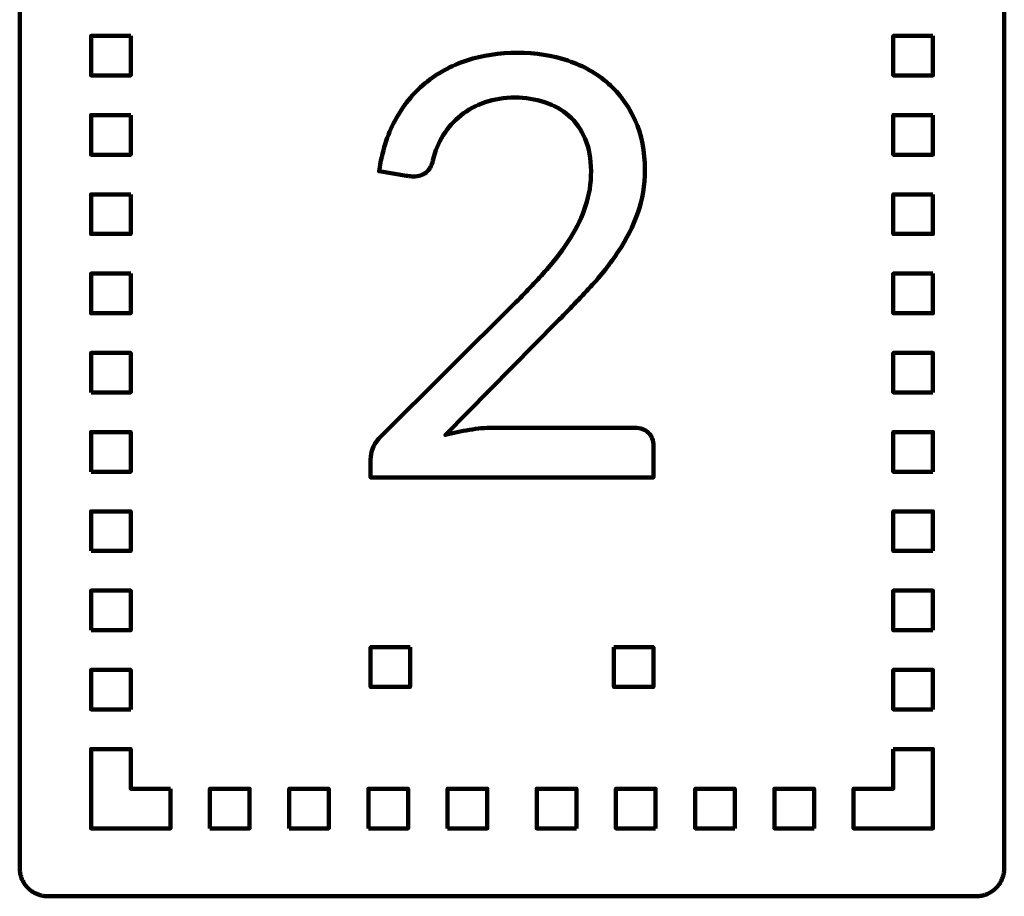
# Model space of a CAD drawing. Header units: millimetres. Extents: x -633 to 605, y -921 to 687.
# Tile 39 of 83: x 136 to 205, y -381 to -319. Entities that reach past the tile are written whole.
import ezdxf

# ---------------------------------------------------------------- set-up
doc = ezdxf.new("R2010")
doc.units = ezdxf.units.MM
doc.header["$MEASUREMENT"] = 0
doc.layers.add('Layer 1', color=7, linetype='Continuous')

msp = doc.modelspace()

# ---------------------------------------------------------------- linework, layer by layer
at = {"layer": 'Layer 1', "lineweight": 100}
for points, knots in [([(203.4676, -300.9901), (203.4676, -300.9901), (203.5306, -300.9931), (203.5306, -300.9931), (203.5306, -300.9931), (203.5306, -300.9931), (203.5936, -300.9981), (203.5936, -300.9981), (203.5936, -300.9981), (203.5936, -300.9981), (203.6566, -301.0051), (203.6566, -301.0051), (203.6566, -301.0051), (203.6566, -301.0051), (203.7196, -301.0141), (203.7196, -301.0141), (203.7196, -301.0141), (203.7196, -301.0141), (203.7816, -301.0251), (203.7816, -301.0251), (203.7816, -301.0251), (203.7816, -301.0251), (203.8436, -301.0381), (203.8436, -301.0381), (203.8436, -301.0381), (203.8436, -301.0381), (203.9056, -301.0531), (203.9056, -301.0531), (203.9056, -301.0531), (203.9056, -301.0531), (203.9666, -301.0691), (203.9666, -301.0691), (203.9666, -301.0691), (203.9666, -301.0691), (204.0266, -301.0881), (204.0266, -301.0881), (204.0266, -301.0881), (204.0266, -301.0881), (204.0866, -301.1091), (204.0866, -301.1091), (204.0866, -301.1091), (204.0866, -301.1091), (204.1456, -301.1311), (204.1456, -301.1311), (204.1456, -301.1311), (204.1456, -301.1311), (204.2036, -301.1561), (204.2036, -301.1561), (204.2036, -301.1561), (204.2036, -301.1561), (204.2616, -301.1821), (204.2616, -301.1821), (204.2616, -301.1821), (204.2616, -301.1821), (204.3186, -301.2101), (204.3186, -301.2101), (204.3186, -301.2101), (204.3186, -301.2101), (204.3736, -301.2401), (204.3736, -301.2401), (204.3736, -301.2401), (204.3736, -301.2401), (204.4286, -301.2711), (204.4286, -301.2711), (204.4286, -301.2711), (204.4286, -301.2711), (204.4826, -301.3041), (204.4826, -301.3041), (204.4826, -301.3041), (204.4826, -301.3041), (204.5356, -301.3391), (204.5356, -301.3391), (204.5356, -301.3391), (204.5356, -301.3391), (204.5866, -301.3761), (204.5866, -301.3761), (204.5866, -301.3761), (204.5866, -301.3761), (204.6376, -301.4141), (204.6376, -301.4141), (204.6376, -301.4141), (204.6376, -301.4141), (204.6866, -301.4541), (204.6866, -301.4541), (204.6866, -301.4541), (204.6866, -301.4541), (204.7346, -301.4951), (204.7346, -301.4951), (204.7346, -301.4951), (204.7346, -301.4951), (204.7806, -301.5381), (204.7806, -301.5381), (204.7806, -301.5381), (204.7806, -301.5381), (204.8266, -301.5821), (204.8266, -301.5821), (204.8266, -301.5821), (204.8266, -301.5821), (204.8696, -301.6281), (204.8696, -301.6281), (204.8696, -301.6281), (204.8696, -301.6281), (204.9126, -301.6751), (204.9126, -301.6751), (204.9126, -301.6751), (204.9126, -301.6751), (204.9526, -301.7231), (204.9526, -301.7231), (204.9526, -301.7231), (204.9526, -301.7231), (204.9926, -301.7731), (204.9926, -301.7731), (204.9926, -301.7731), (204.9926, -301.7731), (205.0296, -301.8241), (205.0296, -301.8241), (205.0296, -301.8241), (205.0296, -301.8241), (205.0656, -301.8751), (205.0656, -301.8751), (205.0656, -301.8751), (205.0656, -301.8751), (205.1006, -301.9291), (205.1006, -301.9291), (205.1006, -301.9291), (205.1006, -301.9291), (205.1326, -301.9831), (205.1326, -301.9831), (205.1326, -301.9831), (205.1326, -301.9831), (205.1636, -302.0381), (205.1636, -302.0381), (205.1636, -302.0381), (205.1636, -302.0381), (205.1936, -302.0941), (205.1936, -302.0941), (205.1936, -302.0941), (205.1936, -302.0941), (205.2206, -302.1511), (205.2206, -302.1511), (205.2206, -302.1511), (205.2206, -302.1511), (205.2466, -302.2091), (205.2466, -302.2091), (205.2466, -302.2091), (205.2466, -302.2091), (205.2696, -302.2671), (205.2696, -302.2671), (205.2696, -302.2671), (205.2696, -302.2671), (205.2916, -302.3271), (205.2916, -302.3271), (205.2916, -302.3271), (205.2916, -302.3271), (205.3116, -302.3871), (205.3116, -302.3871), (205.3116, -302.3871), (205.3116, -302.3871), (205.3296, -302.4471), (205.3296, -302.4471), (205.3296, -302.4471), (205.3296, -302.4471), (205.3456, -302.5081), (205.3456, -302.5081), (205.3456, -302.5081), (205.3456, -302.5081), (205.3606, -302.5701), (205.3606, -302.5701), (205.3606, -302.5701), (205.3606, -302.5701), (205.3726, -302.6321), (205.3726, -302.6321), (205.3726, -302.6321), (205.3726, -302.6321), (205.3826, -302.6951), (205.3826, -302.6951), (205.3826, -302.6951), (205.3826, -302.6951), (205.3916, -302.7571), (205.3916, -302.7571), (205.3916, -302.7571), (205.3916, -302.7571), (205.3976, -302.8201), (205.3976, -302.8201), (205.3976, -302.8201), (205.3976, -302.8201), (205.4016, -302.8831), (205.4016, -302.8831), (205.4016, -302.8831), (205.4016, -302.8831), (205.4046, -302.9461), (205.4046, -302.9461), (205.4046, -302.9461), (205.4046, -302.9461), (205.4046, -378.5891), (205.4046, -378.5891), (205.4046, -378.5891), (205.4046, -378.5891), (205.4036, -378.6521), (205.4036, -378.6521), (205.4036, -378.6521), (205.4036, -378.6521), (205.4006, -378.7151), (205.4006, -378.7151), (205.4006, -378.7151), (205.4006, -378.7151), (205.3956, -378.7781), (205.3956, -378.7781), (205.3956, -378.7781), (205.3956, -378.7781), (205.3886, -378.8411), (205.3886, -378.8411), (205.3886, -378.8411), (205.3886, -378.8411), (205.3796, -378.9041), (205.3796, -378.9041), (205.3796, -378.9041), (205.3796, -378.9041), (205.3686, -378.9661), (205.3686, -378.9661), (205.3686, -378.9661), (205.3686, -378.9661), (205.3556, -379.0281), (205.3556, -379.0281), (205.3556, -379.0281), (205.3556, -379.0281), (205.3406, -379.0901), (205.3406, -379.0901), (205.3406, -379.0901), (205.3406, -379.0901), (205.3246, -379.1511), (205.3246, -379.1511), (205.3246, -379.1511), (205.3246, -379.1511), (205.3056, -379.2111), (205.3056, -379.2111), (205.3056, -379.2111), (205.3056, -379.2111), (205.2846, -379.2711), (205.2846, -379.2711), (205.2846, -379.2711), (205.2846, -379.2711), (205.2626, -379.3301), (205.2626, -379.3301), (205.2626, -379.3301), (205.2626, -379.3301), (205.2376, -379.3881), (205.2376, -379.3881), (205.2376, -379.3881), (205.2376, -379.3881), (205.2116, -379.4461), (205.2116, -379.4461), (205.2116, -379.4461), (205.2116, -379.4461), (205.1836, -379.5031), (205.1836, -379.5031), (205.1836, -379.5031), (205.1836, -379.5031), (205.1536, -379.5581), (205.1536, -379.5581), (205.1536, -379.5581), (205.1536, -379.5581), (205.1226, -379.6131), (205.1226, -379.6131), (205.1226, -379.6131), (205.1226, -379.6131), (205.0896, -379.6671), (205.0896, -379.6671), (205.0896, -379.6671), (205.0896, -379.6671), (205.0546, -379.7201), (205.0546, -379.7201), (205.0546, -379.7201), (205.0546, -379.7201), (205.0176, -379.7711), (205.0176, -379.7711), (205.0176, -379.7711), (205.0176, -379.7711), (204.9796, -379.8221), (204.9796, -379.8221), (204.9796, -379.8221), (204.9796, -379.8221), (204.9396, -379.8711), (204.9396, -379.8711), (204.9396, -379.8711), (204.9396, -379.8711), (204.8986, -379.9191), (204.8986, -379.9191), (204.8986, -379.9191), (204.8986, -379.9191), (204.8556, -379.9651), (204.8556, -379.9651), (204.8556, -379.9651), (204.8556, -379.9651), (204.8116, -380.0111), (204.8116, -380.0111), (204.8116, -380.0111), (204.8116, -380.0111), (204.7656, -380.0541), (204.7656, -380.0541), (204.7656, -380.0541), (204.7656, -380.0541), (204.7186, -380.0971), (204.7186, -380.0971), (204.7186, -380.0971), (204.7186, -380.0971), (204.6706, -380.1371), (204.6706, -380.1371), (204.6706, -380.1371), (204.6706, -380.1371), (204.6206, -380.1771), (204.6206, -380.1771), (204.6206, -380.1771), (204.6206, -380.1771), (204.5696, -380.2141), (204.5696, -380.2141), (204.5696, -380.2141), (204.5696, -380.2141), (204.5186, -380.2501), (204.5186, -380.2501), (204.5186, -380.2501), (204.5186, -380.2501), (204.4646, -380.2851), (204.4646, -380.2851), (204.4646, -380.2851), (204.4646, -380.2851), (204.4106, -380.3171), (204.4106, -380.3171), (204.4106, -380.3171), (204.4106, -380.3171), (204.3556, -380.3481), (204.3556, -380.3481), (204.3556, -380.3481), (204.3556, -380.3481), (204.2996, -380.3781), (204.2996, -380.3781), (204.2996, -380.3781), (204.2996, -380.3781), (204.2426, -380.4051), (204.2426, -380.4051), (204.2426, -380.4051), (204.2426, -380.4051), (204.1846, -380.4311), (204.1846, -380.4311), (204.1846, -380.4311), (204.1846, -380.4311), (204.1266, -380.4541), (204.1266, -380.4541), (204.1266, -380.4541), (204.1266, -380.4541), (204.0666, -380.4761), (204.0666, -380.4761), (204.0666, -380.4761), (204.0666, -380.4761), (204.0066, -380.4961), (204.0066, -380.4961), (204.0066, -380.4961), (204.0066, -380.4961), (203.9466, -380.5141), (203.9466, -380.5141), (203.9466, -380.5141), (203.9466, -380.5141), (203.8856, -380.5301), (203.8856, -380.5301), (203.8856, -380.5301), (203.8856, -380.5301), (203.8236, -380.5451), (203.8236, -380.5451), (203.8236, -380.5451), (203.8236, -380.5451), (203.7616, -380.5571), (203.7616, -380.5571), (203.7616, -380.5571), (203.7616, -380.5571), (203.6986, -380.5671), (203.6986, -380.5671), (203.6986, -380.5671), (203.6986, -380.5671), (203.6366, -380.5761), (203.6366, -380.5761), (203.6366, -380.5761), (203.6366, -380.5761), (203.5736, -380.5821), (203.5736, -380.5821), (203.5736, -380.5821), (203.5736, -380.5821), (203.5106, -380.5861), (203.5106, -380.5861), (203.5106, -380.5861), (203.5106, -380.5861), (203.4476, -380.5891), (203.4476, -380.5891), (203.4476, -380.5891), (203.4476, -380.5891), (137.8046, -380.5891), (137.8046, -380.5891), (137.8046, -380.5891), (137.8046, -380.5891), (137.7416, -380.5881), (137.7416, -380.5881), (137.7416, -380.5881), (137.7416, -380.5881), (137.6786, -380.5851), (137.6786, -380.5851), (137.6786, -380.5851), (137.6786, -380.5851), (137.6156, -380.5801), (137.6156, -380.5801), (137.6156, -380.5801), (137.6156, -380.5801), (137.5526, -380.5731), (137.5526, -380.5731), (137.5526, -380.5731), (137.5526, -380.5731), (137.4896, -380.5641), (137.4896, -380.5641), (137.4896, -380.5641), (137.4896, -380.5641), (137.4276, -380.5531), (137.4276, -380.5531), (137.4276, -380.5531), (137.4276, -380.5531), (137.3656, -380.5401), (137.3656, -380.5401), (137.3656, -380.5401), (137.3656, -380.5401), (137.3036, -380.5251), (137.3036, -380.5251), (137.3036, -380.5251), (137.3036, -380.5251), (137.2426, -380.5091), (137.2426, -380.5091), (137.2426, -380.5091), (137.2426, -380.5091), (137.1826, -380.4901), (137.1826, -380.4901), (137.1826, -380.4901), (137.1826, -380.4901), (137.1226, -380.4691), (137.1226, -380.4691), (137.1226, -380.4691), (137.1226, -380.4691), (137.0636, -380.4471), (137.0636, -380.4471), (137.0636, -380.4471), (137.0636, -380.4471), (137.0056, -380.4221), (137.0056, -380.4221), (137.0056, -380.4221), (137.0056, -380.4221), (136.9476, -380.3961), (136.9476, -380.3961), (136.9476, -380.3961), (136.9476, -380.3961), (136.8906, -380.3681), (136.8906, -380.3681), (136.8906, -380.3681), (136.8906, -380.3681), (136.8356, -380.3381), (136.8356, -380.3381), (136.8356, -380.3381), (136.8356, -380.3381), (136.7806, -380.3071), (136.7806, -380.3071), (136.7806, -380.3071), (136.7806, -380.3071), (136.7266, -380.2741), (136.7266, -380.2741), (136.7266, -380.2741), (136.7266, -380.2741), (136.6736, -380.2391), (136.6736, -380.2391), (136.6736, -380.2391), (136.6736, -380.2391), (136.6226, -380.2021), (136.6226, -380.2021), (136.6226, -380.2021), (136.6226, -380.2021), (136.5716, -380.1641), (136.5716, -380.1641), (136.5716, -380.1641), (136.5716, -380.1641), (136.5226, -380.1241), (136.5226, -380.1241), (136.5226, -380.1241), (136.5226, -380.1241), (136.4746, -380.0831), (136.4746, -380.0831), (136.4746, -380.0831), (136.4746, -380.0831), (136.4286, -380.0401), (136.4286, -380.0401), (136.4286, -380.0401), (136.4286, -380.0401), (136.3826, -379.9961), (136.3826, -379.9961), (136.3826, -379.9961), (136.3826, -379.9961), (136.3396, -379.9501), (136.3396, -379.9501), (136.3396, -379.9501), (136.3396, -379.9501), (136.2966, -379.9031), (136.2966, -379.9031), (136.2966, -379.9031), (136.2966, -379.9031), (136.2566, -379.8551), (136.2566, -379.8551), (136.2566, -379.8551), (136.2566, -379.8551), (136.2166, -379.8051), (136.2166, -379.8051), (136.2166, -379.8051), (136.2166, -379.8051), (136.1796, -379.7541), (136.1796, -379.7541), (136.1796, -379.7541), (136.1796, -379.7541), (136.1436, -379.7031), (136.1436, -379.7031), (136.1436, -379.7031), (136.1436, -379.7031), (136.1086, -379.6491), (136.1086, -379.6491), (136.1086, -379.6491), (136.1086, -379.6491), (136.0766, -379.5951), (136.0766, -379.5951), (136.0766, -379.5951), (136.0766, -379.5951), (136.0456, -379.5401), (136.0456, -379.5401), (136.0456, -379.5401), (136.0456, -379.5401), (136.0156, -379.4841), (136.0156, -379.4841), (136.0156, -379.4841), (136.0156, -379.4841), (135.9886, -379.4271), (135.9886, -379.4271), (135.9886, -379.4271), (135.9886, -379.4271), (135.9626, -379.3691), (135.9626, -379.3691), (135.9626, -379.3691), (135.9626, -379.3691), (135.9396, -379.3111), (135.9396, -379.3111), (135.9396, -379.3111), (135.9396, -379.3111), (135.9176, -379.2511), (135.9176, -379.2511), (135.9176, -379.2511), (135.9176, -379.2511), (135.8976, -379.1911), (135.8976, -379.1911), (135.8976, -379.1911), (135.8976, -379.1911), (135.8796, -379.1311), (135.8796, -379.1311), (135.8796, -379.1311), (135.8796, -379.1311), (135.8636, -379.0701), (135.8636, -379.0701), (135.8636, -379.0701), (135.8636, -379.0701), (135.8486, -379.0081), (135.8486, -379.0081), (135.8486, -379.0081), (135.8486, -379.0081), (135.8366, -378.9461), (135.8366, -378.9461), (135.8366, -378.9461), (135.8366, -378.9461), (135.8266, -378.8831), (135.8266, -378.8831), (135.8266, -378.8831), (135.8266, -378.8831), (135.8176, -378.8211), (135.8176, -378.8211), (135.8176, -378.8211), (135.8176, -378.8211), (135.8116, -378.7581), (135.8116, -378.7581), (135.8116, -378.7581), (135.8116, -378.7581), (135.8076, -378.6951), (135.8076, -378.6951), (135.8076, -378.6951), (135.8076, -378.6951), (135.8046, -378.6321), (135.8046, -378.6321), (135.8046, -378.6321), (135.8046, -378.6321), (135.8046, -302.9891), (135.8046, -302.9891), (135.8046, -302.9891), (135.8046, -302.9891), (135.8056, -302.9261), (135.8056, -302.9261), (135.8056, -302.9261), (135.8056, -302.9261), (135.8086, -302.8631), (135.8086, -302.8631), (135.8086, -302.8631), (135.8086, -302.8631), (135.8136, -302.8001), (135.8136, -302.8001), (135.8136, -302.8001), (135.8136, -302.8001), (135.8206, -302.7371), (135.8206, -302.7371), (135.8206, -302.7371), (135.8206, -302.7371), (135.8296, -302.6741), (135.8296, -302.6741), (135.8296, -302.6741), (135.8296, -302.6741), (135.8406, -302.6121), (135.8406, -302.6121), (135.8406, -302.6121), (135.8406, -302.6121), (135.8536, -302.5501), (135.8536, -302.5501), (135.8536, -302.5501), (135.8536, -302.5501), (135.8686, -302.4881), (135.8686, -302.4881), (135.8686, -302.4881), (135.8686, -302.4881), (135.8846, -302.4271), (135.8846, -302.4271), (135.8846, -302.4271), (135.8846, -302.4271), (135.9036, -302.3671), (135.9036, -302.3671), (135.9036, -302.3671), (135.9036, -302.3671), (135.9246, -302.3071), (135.9246, -302.3071), (135.9246, -302.3071), (135.9246, -302.3071), (135.9466, -302.2481), (135.9466, -302.2481), (135.9466, -302.2481), (135.9466, -302.2481), (135.9716, -302.1901), (135.9716, -302.1901), (135.9716, -302.1901), (135.9716, -302.1901), (135.9976, -302.1321), (135.9976, -302.1321), (135.9976, -302.1321), (135.9976, -302.1321), (136.0256, -302.0751), (136.0256, -302.0751), (136.0256, -302.0751), (136.0256, -302.0751), (136.0556, -302.0201), (136.0556, -302.0201), (136.0556, -302.0201), (136.0556, -302.0201), (136.0866, -301.9651), (136.0866, -301.9651), (136.0866, -301.9651), (136.0866, -301.9651), (136.1196, -301.9111), (136.1196, -301.9111), (136.1196, -301.9111), (136.1196, -301.9111), (136.1546, -301.8581), (136.1546, -301.8581), (136.1546, -301.8581), (136.1546, -301.8581), (136.1916, -301.8071), (136.1916, -301.8071), (136.1916, -301.8071), (136.1916, -301.8071), (136.2296, -301.7561), (136.2296, -301.7561), (136.2296, -301.7561), (136.2296, -301.7561), (136.2696, -301.7071), (136.2696, -301.7071), (136.2696, -301.7071), (136.2696, -301.7071), (136.3106, -301.6591), (136.3106, -301.6591), (136.3106, -301.6591), (136.3106, -301.6591), (136.3536, -301.6131), (136.3536, -301.6131), (136.3536, -301.6131), (136.3536, -301.6131), (136.3976, -301.5671), (136.3976, -301.5671), (136.3976, -301.5671), (136.3976, -301.5671), (136.4436, -301.5241), (136.4436, -301.5241), (136.4436, -301.5241), (136.4436, -301.5241), (136.4906, -301.4811), (136.4906, -301.4811), (136.4906, -301.4811), (136.4906, -301.4811), (136.5386, -301.4411), (136.5386, -301.4411), (136.5386, -301.4411), (136.5386, -301.4411), (136.5886, -301.4011), (136.5886, -301.4011), (136.5886, -301.4011), (136.5886, -301.4011), (136.6396, -301.3641), (136.6396, -301.3641), (136.6396, -301.3641), (136.6396, -301.3641), (136.6906, -301.3281), (136.6906, -301.3281), (136.6906, -301.3281), (136.6906, -301.3281), (136.7446, -301.2931), (136.7446, -301.2931), (136.7446, -301.2931), (136.7446, -301.2931), (136.7986, -301.2611), (136.7986, -301.2611), (136.7986, -301.2611), (136.7986, -301.2611), (136.8536, -301.2301), (136.8536, -301.2301), (136.8536, -301.2301), (136.8536, -301.2301), (136.9096, -301.2001), (136.9096, -301.2001), (136.9096, -301.2001), (136.9096, -301.2001), (136.9666, -301.1731), (136.9666, -301.1731), (136.9666, -301.1731), (136.9666, -301.1731), (137.0246, -301.1471), (137.0246, -301.1471), (137.0246, -301.1471), (137.0246, -301.1471), (137.0826, -301.1241), (137.0826, -301.1241), (137.0826, -301.1241), (137.0826, -301.1241), (137.1426, -301.1021), (137.1426, -301.1021), (137.1426, -301.1021), (137.1426, -301.1021), (137.2026, -301.0821), (137.2026, -301.0821), (137.2026, -301.0821), (137.2026, -301.0821), (137.2626, -301.0641), (137.2626, -301.0641), (137.2626, -301.0641), (137.2626, -301.0641), (137.3236, -301.0481), (137.3236, -301.0481), (137.3236, -301.0481), (137.3236, -301.0481), (137.3856, -301.0331), (137.3856, -301.0331), (137.3856, -301.0331), (137.3856, -301.0331), (137.4476, -301.0211), (137.4476, -301.0211), (137.4476, -301.0211), (137.4476, -301.0211), (137.5106, -301.0111), (137.5106, -301.0111), (137.5106, -301.0111), (137.5106, -301.0111), (137.5726, -301.0021), (137.5726, -301.0021), (137.5726, -301.0021), (137.5726, -301.0021), (137.6356, -300.9961), (137.6356, -300.9961), (137.6356, -300.9961), (137.6356, -300.9961), (137.6986, -300.9921), (137.6986, -300.9921), (137.6986, -300.9921), (137.6986, -300.9921), (137.7616, -300.9891), (137.7616, -300.9891), (137.7616, -300.9891), (137.7616, -300.9891), (203.4046, -300.9891), (203.4046, -300.9891), (203.4046, -300.9891), (203.4046, -300.9891), (203.4676, -300.9901), (203.4676, -300.9901)], [0, 0, 0, 0, 0.0049751, 0.0049751, 0.0049751, 0.0049751, 0.0099502, 0.0099502, 0.0099502, 0.0099502, 0.0149254, 0.0149254, 0.0149254, 0.0149254, 0.0199005, 0.0199005, 0.0199005, 0.0199005, 0.0248756, 0.0248756, 0.0248756, 0.0248756, 0.0298507, 0.0298507, 0.0298507, 0.0298507, 0.0348259, 0.0348259, 0.0348259, 0.0348259, 0.039801, 0.039801, 0.039801, 0.039801, 0.0447761, 0.0447761, 0.0447761, 0.0447761, 0.0497512, 0.0497512, 0.0497512, 0.0497512, 0.0547264, 0.0547264, 0.0547264, 0.0547264, 0.0597015, 0.0597015, 0.0597015, 0.0597015, 0.0646766, 0.0646766, 0.0646766, 0.0646766, 0.0696517, 0.0696517, 0.0696517, 0.0696517, 0.0746269, 0.0746269, 0.0746269, 0.0746269, 0.079602, 0.079602, 0.079602, 0.079602, 0.0845771, 0.0845771, 0.0845771, 0.0845771, 0.0895522, 0.0895522, 0.0895522, 0.0895522, 0.0945274, 0.0945274, 0.0945274, 0.0945274, 0.0995025, 0.0995025, 0.0995025, 0.0995025, 0.1044776, 0.1044776, 0.1044776, 0.1044776, 0.1094527, 0.1094527, 0.1094527, 0.1094527, 0.1144279, 0.1144279, 0.1144279, 0.1144279, 0.119403, 0.119403, 0.119403, 0.119403, 0.1243781, 0.1243781, 0.1243781, 0.1243781, 0.1293532, 0.1293532, 0.1293532, 0.1293532, 0.1343284, 0.1343284, 0.1343284, 0.1343284, 0.1393035, 0.1393035, 0.1393035, 0.1393035, 0.1442786, 0.1442786, 0.1442786, 0.1442786, 0.1492537, 0.1492537, 0.1492537, 0.1492537, 0.1542289, 0.1542289, 0.1542289, 0.1542289, 0.159204, 0.159204, 0.159204, 0.159204, 0.1641791, 0.1641791, 0.1641791, 0.1641791, 0.1691542, 0.1691542, 0.1691542, 0.1691542, 0.1741294, 0.1741294, 0.1741294, 0.1741294, 0.1791045, 0.1791045, 0.1791045, 0.1791045, 0.1840796, 0.1840796, 0.1840796, 0.1840796, 0.1890547, 0.1890547, 0.1890547, 0.1890547, 0.1940299, 0.1940299, 0.1940299, 0.1940299, 0.199005, 0.199005, 0.199005, 0.199005, 0.2039801, 0.2039801, 0.2039801, 0.2039801, 0.2089552, 0.2089552, 0.2089552, 0.2089552, 0.2139303, 0.2139303, 0.2139303, 0.2139303, 0.2189055, 0.2189055, 0.2189055, 0.2189055, 0.2238806, 0.2238806, 0.2238806, 0.2238806, 0.2288557, 0.2288557, 0.2288557, 0.2288557, 0.2338308, 0.2338308, 0.2338308, 0.2338308, 0.238806, 0.238806, 0.238806, 0.238806, 0.2437811, 0.2437811, 0.2437811, 0.2437811, 0.2487562, 0.2487562, 0.2487562, 0.2487562, 0.2537313, 0.2537313, 0.2537313, 0.2537313, 0.2587065, 0.2587065, 0.2587065, 0.2587065, 0.2636816, 0.2636816, 0.2636816, 0.2636816, 0.2686567, 0.2686567, 0.2686567, 0.2686567, 0.2736318, 0.2736318, 0.2736318, 0.2736318, 0.278607, 0.278607, 0.278607, 0.278607, 0.2835821, 0.2835821, 0.2835821, 0.2835821, 0.2885572, 0.2885572, 0.2885572, 0.2885572, 0.2935323, 0.2935323, 0.2935323, 0.2935323, 0.2985075, 0.2985075, 0.2985075, 0.2985075, 0.3034826, 0.3034826, 0.3034826, 0.3034826, 0.3084577, 0.3084577, 0.3084577, 0.3084577, 0.3134328, 0.3134328, 0.3134328, 0.3134328, 0.318408, 0.318408, 0.318408, 0.318408, 0.3233831, 0.3233831, 0.3233831, 0.3233831, 0.3283582, 0.3283582, 0.3283582, 0.3283582, 0.3333333, 0.3333333, 0.3333333, 0.3333333, 0.3383085, 0.3383085, 0.3383085, 0.3383085, 0.3432836, 0.3432836, 0.3432836, 0.3432836, 0.3482587, 0.3482587, 0.3482587, 0.3482587, 0.3532338, 0.3532338, 0.3532338, 0.3532338, 0.358209, 0.358209, 0.358209, 0.358209, 0.3631841, 0.3631841, 0.3631841, 0.3631841, 0.3681592, 0.3681592, 0.3681592, 0.3681592, 0.3731343, 0.3731343, 0.3731343, 0.3731343, 0.3781095, 0.3781095, 0.3781095, 0.3781095, 0.3830846, 0.3830846, 0.3830846, 0.3830846, 0.3880597, 0.3880597, 0.3880597, 0.3880597, 0.3930348, 0.3930348, 0.3930348, 0.3930348, 0.39801, 0.39801, 0.39801, 0.39801, 0.4029851, 0.4029851, 0.4029851, 0.4029851, 0.4079602, 0.4079602, 0.4079602, 0.4079602, 0.4129353, 0.4129353, 0.4129353, 0.4129353, 0.4179104, 0.4179104, 0.4179104, 0.4179104, 0.4228856, 0.4228856, 0.4228856, 0.4228856, 0.4278607, 0.4278607, 0.4278607, 0.4278607, 0.4328358, 0.4328358, 0.4328358, 0.4328358, 0.4378109, 0.4378109, 0.4378109, 0.4378109, 0.4427861, 0.4427861, 0.4427861, 0.4427861, 0.4477612, 0.4477612, 0.4477612, 0.4477612, 0.4527363, 0.4527363, 0.4527363, 0.4527363, 0.4577114, 0.4577114, 0.4577114, 0.4577114, 0.4626866, 0.4626866, 0.4626866, 0.4626866, 0.4676617, 0.4676617, 0.4676617, 0.4676617, 0.4726368, 0.4726368, 0.4726368, 0.4726368, 0.4776119, 0.4776119, 0.4776119, 0.4776119, 0.4825871, 0.4825871, 0.4825871, 0.4825871, 0.4875622, 0.4875622, 0.4875622, 0.4875622, 0.4925373, 0.4925373, 0.4925373, 0.4925373, 0.4975124, 0.4975124, 0.4975124, 0.4975124, 0.5024876, 0.5024876, 0.5024876, 0.5024876, 0.5074627, 0.5074627, 0.5074627, 0.5074627, 0.5124378, 0.5124378, 0.5124378, 0.5124378, 0.5174129, 0.5174129, 0.5174129, 0.5174129, 0.5223881, 0.5223881, 0.5223881, 0.5223881, 0.5273632, 0.5273632, 0.5273632, 0.5273632, 0.5323383, 0.5323383, 0.5323383, 0.5323383, 0.5373134, 0.5373134, 0.5373134, 0.5373134, 0.5422886, 0.5422886, 0.5422886, 0.5422886, 0.5472637, 0.5472637, 0.5472637, 0.5472637, 0.5522388, 0.5522388, 0.5522388, 0.5522388, 0.5572139, 0.5572139, 0.5572139, 0.5572139, 0.5621891, 0.5621891, 0.5621891, 0.5621891, 0.5671642, 0.5671642, 0.5671642, 0.5671642, 0.5721393, 0.5721393, 0.5721393, 0.5721393, 0.5771144, 0.5771144, 0.5771144, 0.5771144, 0.5820896, 0.5820896, 0.5820896, 0.5820896, 0.5870647, 0.5870647, 0.5870647, 0.5870647, 0.5920398, 0.5920398, 0.5920398, 0.5920398, 0.5970149, 0.5970149, 0.5970149, 0.5970149, 0.60199, 0.60199, 0.60199, 0.60199, 0.6069652, 0.6069652, 0.6069652, 0.6069652, 0.6119403, 0.6119403, 0.6119403, 0.6119403, 0.6169154, 0.6169154, 0.6169154, 0.6169154, 0.6218905, 0.6218905, 0.6218905, 0.6218905, 0.6268657, 0.6268657, 0.6268657, 0.6268657, 0.6318408, 0.6318408, 0.6318408, 0.6318408, 0.6368159, 0.6368159, 0.6368159, 0.6368159, 0.641791, 0.641791, 0.641791, 0.641791, 0.6467662, 0.6467662, 0.6467662, 0.6467662, 0.6517413, 0.6517413, 0.6517413, 0.6517413, 0.6567164, 0.6567164, 0.6567164, 0.6567164, 0.6616915, 0.6616915, 0.6616915, 0.6616915, 0.6666667, 0.6666667, 0.6666667, 0.6666667, 0.6716418, 0.6716418, 0.6716418, 0.6716418, 0.6766169, 0.6766169, 0.6766169, 0.6766169, 0.681592, 0.681592, 0.681592, 0.681592, 0.6865672, 0.6865672, 0.6865672, 0.6865672, 0.6915423, 0.6915423, 0.6915423, 0.6915423, 0.6965174, 0.6965174, 0.6965174, 0.6965174, 0.7014925, 0.7014925, 0.7014925, 0.7014925, 0.7064677, 0.7064677, 0.7064677, 0.7064677, 0.7114428, 0.7114428, 0.7114428, 0.7114428, 0.7164179, 0.7164179, 0.7164179, 0.7164179, 0.721393, 0.721393, 0.721393, 0.721393, 0.7263682, 0.7263682, 0.7263682, 0.7263682, 0.7313433, 0.7313433, 0.7313433, 0.7313433, 0.7363184, 0.7363184, 0.7363184, 0.7363184, 0.7412935, 0.7412935, 0.7412935, 0.7412935, 0.7462687, 0.7462687, 0.7462687, 0.7462687, 0.7512438, 0.7512438, 0.7512438, 0.7512438, 0.7562189, 0.7562189, 0.7562189, 0.7562189, 0.761194, 0.761194, 0.761194, 0.761194, 0.7661692, 0.7661692, 0.7661692, 0.7661692, 0.7711443, 0.7711443, 0.7711443, 0.7711443, 0.7761194, 0.7761194, 0.7761194, 0.7761194, 0.7810945, 0.7810945, 0.7810945, 0.7810945, 0.7860697, 0.7860697, 0.7860697, 0.7860697, 0.7910448, 0.7910448, 0.7910448, 0.7910448, 0.7960199, 0.7960199, 0.7960199, 0.7960199, 0.800995, 0.800995, 0.800995, 0.800995, 0.8059701, 0.8059701, 0.8059701, 0.8059701, 0.8109453, 0.8109453, 0.8109453, 0.8109453, 0.8159204, 0.8159204, 0.8159204, 0.8159204, 0.8208955, 0.8208955, 0.8208955, 0.8208955, 0.8258706, 0.8258706, 0.8258706, 0.8258706, 0.8308458, 0.8308458, 0.8308458, 0.8308458, 0.8358209, 0.8358209, 0.8358209, 0.8358209, 0.840796, 0.840796, 0.840796, 0.840796, 0.8457711, 0.8457711, 0.8457711, 0.8457711, 0.8507463, 0.8507463, 0.8507463, 0.8507463, 0.8557214, 0.8557214, 0.8557214, 0.8557214, 0.8606965, 0.8606965, 0.8606965, 0.8606965, 0.8656716, 0.8656716, 0.8656716, 0.8656716, 0.8706468, 0.8706468, 0.8706468, 0.8706468, 0.8756219, 0.8756219, 0.8756219, 0.8756219, 0.880597, 0.880597, 0.880597, 0.880597, 0.8855721, 0.8855721, 0.8855721, 0.8855721, 0.8905473, 0.8905473, 0.8905473, 0.8905473, 0.8955224, 0.8955224, 0.8955224, 0.8955224, 0.9004975, 0.9004975, 0.9004975, 0.9004975, 0.9054726, 0.9054726, 0.9054726, 0.9054726, 0.9104478, 0.9104478, 0.9104478, 0.9104478, 0.9154229, 0.9154229, 0.9154229, 0.9154229, 0.920398, 0.920398, 0.920398, 0.920398, 0.9253731, 0.9253731, 0.9253731, 0.9253731, 0.9303483, 0.9303483, 0.9303483, 0.9303483, 0.9353234, 0.9353234, 0.9353234, 0.9353234, 0.9402985, 0.9402985, 0.9402985, 0.9402985, 0.9452736, 0.9452736, 0.9452736, 0.9452736, 0.9502488, 0.9502488, 0.9502488, 0.9502488, 0.9552239, 0.9552239, 0.9552239, 0.9552239, 0.960199, 0.960199, 0.960199, 0.960199, 0.9651741, 0.9651741, 0.9651741, 0.9651741, 0.9701493, 0.9701493, 0.9701493, 0.9701493, 0.9751244, 0.9751244, 0.9751244, 0.9751244, 0.9800995, 0.9800995, 0.9800995, 0.9800995, 0.9850746, 0.9850746, 0.9850746, 0.9850746, 0.9900498, 0.9900498, 0.9900498, 0.9900498, 1, 1, 1, 1]), ([(143.6546, -319.7891), (143.6546, -319.7891), (140.8546, -319.7891), (140.8546, -319.7891), (140.8546, -319.7891), (140.8546, -319.7891), (140.8546, -322.5891), (140.8546, -322.5891), (140.8546, -322.5891), (140.8546, -322.5891), (143.6546, -322.5891), (143.6546, -322.5891), (143.6546, -322.5891), (143.6546, -322.5891), (143.6546, -319.7891), (143.6546, -319.7891)], [0, 0, 0, 0, 0.2, 0.2, 0.2, 0.2, 0.4, 0.4, 0.4, 0.4, 0.6, 0.6, 0.6, 0.6, 1, 1, 1, 1]), ([(200.3546, -319.7891), (200.3546, -319.7891), (197.5546, -319.7891), (197.5546, -319.7891), (197.5546, -319.7891), (197.5546, -319.7891), (197.5546, -322.5891), (197.5546, -322.5891), (197.5546, -322.5891), (197.5546, -322.5891), (200.3546, -322.5891), (200.3546, -322.5891), (200.3546, -322.5891), (200.3546, -322.5891), (200.3546, -319.7891), (200.3546, -319.7891)], [0, 0, 0, 0, 0.2, 0.2, 0.2, 0.2, 0.4, 0.4, 0.4, 0.4, 0.6, 0.6, 0.6, 0.6, 1, 1, 1, 1]), ([(143.6546, -325.3891), (143.6546, -325.3891), (140.8546, -325.3891), (140.8546, -325.3891), (140.8546, -325.3891), (140.8546, -325.3891), (140.8546, -328.1891), (140.8546, -328.1891), (140.8546, -328.1891), (140.8546, -328.1891), (143.6546, -328.1891), (143.6546, -328.1891), (143.6546, -328.1891), (143.6546, -328.1891), (143.6546, -325.3891), (143.6546, -325.3891)], [0, 0, 0, 0, 0.2, 0.2, 0.2, 0.2, 0.4, 0.4, 0.4, 0.4, 0.6, 0.6, 0.6, 0.6, 1, 1, 1, 1]), ([(200.3546, -325.3891), (200.3546, -325.3891), (197.5546, -325.3891), (197.5546, -325.3891), (197.5546, -325.3891), (197.5546, -325.3891), (197.5546, -328.1891), (197.5546, -328.1891), (197.5546, -328.1891), (197.5546, -328.1891), (200.3546, -328.1891), (200.3546, -328.1891), (200.3546, -328.1891), (200.3546, -328.1891), (200.3546, -325.3891), (200.3546, -325.3891)], [0, 0, 0, 0, 0.2, 0.2, 0.2, 0.2, 0.4, 0.4, 0.4, 0.4, 0.6, 0.6, 0.6, 0.6, 1, 1, 1, 1]), ([(143.6546, -330.9891), (143.6546, -330.9891), (140.8546, -330.9891), (140.8546, -330.9891), (140.8546, -330.9891), (140.8546, -330.9891), (140.8546, -333.7891), (140.8546, -333.7891), (140.8546, -333.7891), (140.8546, -333.7891), (143.6546, -333.7891), (143.6546, -333.7891), (143.6546, -333.7891), (143.6546, -333.7891), (143.6546, -330.9891), (143.6546, -330.9891)], [0, 0, 0, 0, 0.2, 0.2, 0.2, 0.2, 0.4, 0.4, 0.4, 0.4, 0.6, 0.6, 0.6, 0.6, 1, 1, 1, 1]), ([(200.3546, -330.9891), (200.3546, -330.9891), (197.5546, -330.9891), (197.5546, -330.9891), (197.5546, -330.9891), (197.5546, -330.9891), (197.5546, -333.7891), (197.5546, -333.7891), (197.5546, -333.7891), (197.5546, -333.7891), (200.3546, -333.7891), (200.3546, -333.7891), (200.3546, -333.7891), (200.3546, -333.7891), (200.3546, -330.9891), (200.3546, -330.9891)], [0, 0, 0, 0, 0.2, 0.2, 0.2, 0.2, 0.4, 0.4, 0.4, 0.4, 0.6, 0.6, 0.6, 0.6, 1, 1, 1, 1]), ([(143.6546, -336.5891), (143.6546, -336.5891), (140.8546, -336.5891), (140.8546, -336.5891), (140.8546, -336.5891), (140.8546, -336.5891), (140.8546, -339.3891), (140.8546, -339.3891), (140.8546, -339.3891), (140.8546, -339.3891), (143.6546, -339.3891), (143.6546, -339.3891), (143.6546, -339.3891), (143.6546, -339.3891), (143.6546, -336.5891), (143.6546, -336.5891)], [0, 0, 0, 0, 0.2, 0.2, 0.2, 0.2, 0.4, 0.4, 0.4, 0.4, 0.6, 0.6, 0.6, 0.6, 1, 1, 1, 1]), ([(200.3546, -336.5891), (200.3546, -336.5891), (197.5546, -336.5891), (197.5546, -336.5891), (197.5546, -336.5891), (197.5546, -336.5891), (197.5546, -339.3891), (197.5546, -339.3891), (197.5546, -339.3891), (197.5546, -339.3891), (200.3546, -339.3891), (200.3546, -339.3891), (200.3546, -339.3891), (200.3546, -339.3891), (200.3546, -336.5891), (200.3546, -336.5891)], [0, 0, 0, 0, 0.2, 0.2, 0.2, 0.2, 0.4, 0.4, 0.4, 0.4, 0.6, 0.6, 0.6, 0.6, 1, 1, 1, 1]), ([(140.8546, -344.9891), (140.8546, -344.9891), (143.6546, -344.9891), (143.6546, -344.9891), (143.6546, -344.9891), (143.6546, -344.9891), (143.6546, -342.1891), (143.6546, -342.1891), (143.6546, -342.1891), (143.6546, -342.1891), (140.8546, -342.1891), (140.8546, -342.1891), (140.8546, -342.1891), (140.8546, -342.1891), (140.8546, -344.9891), (140.8546, -344.9891)], [0, 0, 0, 0, 0.2, 0.2, 0.2, 0.2, 0.4, 0.4, 0.4, 0.4, 0.6, 0.6, 0.6, 0.6, 1, 1, 1, 1]), ([(200.3546, -344.9891), (200.3546, -344.9891), (197.5546, -344.9891), (197.5546, -344.9891), (197.5546, -344.9891), (197.5546, -344.9891), (197.5546, -342.1891), (197.5546, -342.1891), (197.5546, -342.1891), (197.5546, -342.1891), (200.3546, -342.1891), (200.3546, -342.1891), (200.3546, -342.1891), (200.3546, -342.1891), (200.3546, -344.9891), (200.3546, -344.9891)], [0, 0, 0, 0, 0.2, 0.2, 0.2, 0.2, 0.4, 0.4, 0.4, 0.4, 0.6, 0.6, 0.6, 0.6, 1, 1, 1, 1]), ([(140.8546, -350.5891), (140.8546, -350.5891), (143.6546, -350.5891), (143.6546, -350.5891), (143.6546, -350.5891), (143.6546, -350.5891), (143.6546, -347.7891), (143.6546, -347.7891), (143.6546, -347.7891), (143.6546, -347.7891), (140.8546, -347.7891), (140.8546, -347.7891), (140.8546, -347.7891), (140.8546, -347.7891), (140.8546, -350.5891), (140.8546, -350.5891)], [0, 0, 0, 0, 0.2, 0.2, 0.2, 0.2, 0.4, 0.4, 0.4, 0.4, 0.6, 0.6, 0.6, 0.6, 1, 1, 1, 1]), ([(200.3546, -350.5891), (200.3546, -350.5891), (197.5546, -350.5891), (197.5546, -350.5891), (197.5546, -350.5891), (197.5546, -350.5891), (197.5546, -347.7891), (197.5546, -347.7891), (197.5546, -347.7891), (197.5546, -347.7891), (200.3546, -347.7891), (200.3546, -347.7891), (200.3546, -347.7891), (200.3546, -347.7891), (200.3546, -350.5891), (200.3546, -350.5891)], [0, 0, 0, 0, 0.2, 0.2, 0.2, 0.2, 0.4, 0.4, 0.4, 0.4, 0.6, 0.6, 0.6, 0.6, 1, 1, 1, 1]), ([(140.8546, -356.1891), (140.8546, -356.1891), (143.6546, -356.1891), (143.6546, -356.1891), (143.6546, -356.1891), (143.6546, -356.1891), (143.6546, -353.3891), (143.6546, -353.3891), (143.6546, -353.3891), (143.6546, -353.3891), (140.8546, -353.3891), (140.8546, -353.3891), (140.8546, -353.3891), (140.8546, -353.3891), (140.8546, -356.1891), (140.8546, -356.1891)], [0, 0, 0, 0, 0.2, 0.2, 0.2, 0.2, 0.4, 0.4, 0.4, 0.4, 0.6, 0.6, 0.6, 0.6, 1, 1, 1, 1]), ([(200.3546, -356.1891), (200.3546, -356.1891), (197.5546, -356.1891), (197.5546, -356.1891), (197.5546, -356.1891), (197.5546, -356.1891), (197.5546, -353.3891), (197.5546, -353.3891), (197.5546, -353.3891), (197.5546, -353.3891), (200.3546, -353.3891), (200.3546, -353.3891), (200.3546, -353.3891), (200.3546, -353.3891), (200.3546, -356.1891), (200.3546, -356.1891)], [0, 0, 0, 0, 0.2, 0.2, 0.2, 0.2, 0.4, 0.4, 0.4, 0.4, 0.6, 0.6, 0.6, 0.6, 1, 1, 1, 1]), ([(140.8546, -361.7891), (140.8546, -361.7891), (143.6546, -361.7891), (143.6546, -361.7891), (143.6546, -361.7891), (143.6546, -361.7891), (143.6546, -358.9891), (143.6546, -358.9891), (143.6546, -358.9891), (143.6546, -358.9891), (140.8546, -358.9891), (140.8546, -358.9891), (140.8546, -358.9891), (140.8546, -358.9891), (140.8546, -361.7891), (140.8546, -361.7891)], [0, 0, 0, 0, 0.2, 0.2, 0.2, 0.2, 0.4, 0.4, 0.4, 0.4, 0.6, 0.6, 0.6, 0.6, 1, 1, 1, 1]), ([(200.3546, -361.7891), (200.3546, -361.7891), (197.5546, -361.7891), (197.5546, -361.7891), (197.5546, -361.7891), (197.5546, -361.7891), (197.5546, -358.9891), (197.5546, -358.9891), (197.5546, -358.9891), (197.5546, -358.9891), (200.3546, -358.9891), (200.3546, -358.9891), (200.3546, -358.9891), (200.3546, -358.9891), (200.3546, -361.7891), (200.3546, -361.7891)], [0, 0, 0, 0, 0.2, 0.2, 0.2, 0.2, 0.4, 0.4, 0.4, 0.4, 0.6, 0.6, 0.6, 0.6, 1, 1, 1, 1]), ([(163.4046, -362.9891), (163.4046, -362.9891), (160.6046, -362.9891), (160.6046, -362.9891), (160.6046, -362.9891), (160.6046, -362.9891), (160.6046, -365.7891), (160.6046, -365.7891), (160.6046, -365.7891), (160.6046, -365.7891), (163.4046, -365.7891), (163.4046, -365.7891), (163.4046, -365.7891), (163.4046, -365.7891), (163.4046, -362.9891), (163.4046, -362.9891)], [0, 0, 0, 0, 0.2, 0.2, 0.2, 0.2, 0.4, 0.4, 0.4, 0.4, 0.6, 0.6, 0.6, 0.6, 1, 1, 1, 1]), ([(177.8046, -362.9891), (177.8046, -362.9891), (180.6046, -362.9891), (180.6046, -362.9891), (180.6046, -362.9891), (180.6046, -362.9891), (180.6046, -365.7891), (180.6046, -365.7891), (180.6046, -365.7891), (180.6046, -365.7891), (177.8046, -365.7891), (177.8046, -365.7891), (177.8046, -365.7891), (177.8046, -365.7891), (177.8046, -362.9891), (177.8046, -362.9891)], [0, 0, 0, 0, 0.2, 0.2, 0.2, 0.2, 0.4, 0.4, 0.4, 0.4, 0.6, 0.6, 0.6, 0.6, 1, 1, 1, 1]), ([(143.6546, -367.3891), (143.6546, -367.3891), (140.8546, -367.3891), (140.8546, -367.3891), (140.8546, -367.3891), (140.8546, -367.3891), (140.8546, -364.5891), (140.8546, -364.5891), (140.8546, -364.5891), (140.8546, -364.5891), (143.6546, -364.5891), (143.6546, -364.5891), (143.6546, -364.5891), (143.6546, -364.5891), (143.6546, -367.3891), (143.6546, -367.3891)], [0, 0, 0, 0, 0.2, 0.2, 0.2, 0.2, 0.4, 0.4, 0.4, 0.4, 0.6, 0.6, 0.6, 0.6, 1, 1, 1, 1]), ([(200.3546, -367.3891), (200.3546, -367.3891), (197.5546, -367.3891), (197.5546, -367.3891), (197.5546, -367.3891), (197.5546, -367.3891), (197.5546, -364.5891), (197.5546, -364.5891), (197.5546, -364.5891), (197.5546, -364.5891), (200.3546, -364.5891), (200.3546, -364.5891), (200.3546, -364.5891), (200.3546, -364.5891), (200.3546, -367.3891), (200.3546, -367.3891)], [0, 0, 0, 0, 0.2, 0.2, 0.2, 0.2, 0.4, 0.4, 0.4, 0.4, 0.6, 0.6, 0.6, 0.6, 1, 1, 1, 1]), ([(146.4546, -372.9891), (146.4546, -372.9891), (146.4546, -375.7891), (146.4546, -375.7891), (146.4546, -375.7891), (146.4546, -375.7891), (140.8546, -375.7891), (140.8546, -375.7891), (140.8546, -375.7891), (140.8546, -375.7891), (140.8546, -370.1891), (140.8546, -370.1891), (140.8546, -370.1891), (140.8546, -370.1891), (143.6546, -370.1891), (143.6546, -370.1891), (143.6546, -370.1891), (143.6546, -370.1891), (143.6546, -372.9891), (143.6546, -372.9891), (143.6546, -372.9891), (143.6546, -372.9891), (146.4546, -372.9891), (146.4546, -372.9891)], [0, 0, 0, 0, 0.1428571, 0.1428571, 0.1428571, 0.1428571, 0.2857143, 0.2857143, 0.2857143, 0.2857143, 0.4285714, 0.4285714, 0.4285714, 0.4285714, 0.5714286, 0.5714286, 0.5714286, 0.5714286, 0.7142857, 0.7142857, 0.7142857, 0.7142857, 1, 1, 1, 1]), ([(197.5546, -370.1891), (197.5546, -370.1891), (200.3546, -370.1891), (200.3546, -370.1891), (200.3546, -370.1891), (200.3546, -370.1891), (200.3546, -375.7891), (200.3546, -375.7891), (200.3546, -375.7891), (200.3546, -375.7891), (194.7546, -375.7891), (194.7546, -375.7891), (194.7546, -375.7891), (194.7546, -375.7891), (194.7546, -372.9891), (194.7546, -372.9891), (194.7546, -372.9891), (194.7546, -372.9891), (197.5546, -372.9891), (197.5546, -372.9891), (197.5546, -372.9891), (197.5546, -372.9891), (197.5546, -370.1891), (197.5546, -370.1891)], [0, 0, 0, 0, 0.1428571, 0.1428571, 0.1428571, 0.1428571, 0.2857143, 0.2857143, 0.2857143, 0.2857143, 0.4285714, 0.4285714, 0.4285714, 0.4285714, 0.5714286, 0.5714286, 0.5714286, 0.5714286, 0.7142857, 0.7142857, 0.7142857, 0.7142857, 1, 1, 1, 1]), ([(149.2546, -375.7891), (149.2546, -375.7891), (152.0546, -375.7891), (152.0546, -375.7891), (152.0546, -375.7891), (152.0546, -375.7891), (152.0546, -372.9891), (152.0546, -372.9891), (152.0546, -372.9891), (152.0546, -372.9891), (149.2546, -372.9891), (149.2546, -372.9891), (149.2546, -372.9891), (149.2546, -372.9891), (149.2546, -375.7891), (149.2546, -375.7891)], [0, 0, 0, 0, 0.2, 0.2, 0.2, 0.2, 0.4, 0.4, 0.4, 0.4, 0.6, 0.6, 0.6, 0.6, 1, 1, 1, 1]), ([(154.8546, -375.7891), (154.8546, -375.7891), (157.6546, -375.7891), (157.6546, -375.7891), (157.6546, -375.7891), (157.6546, -375.7891), (157.6546, -372.9891), (157.6546, -372.9891), (157.6546, -372.9891), (157.6546, -372.9891), (154.8546, -372.9891), (154.8546, -372.9891), (154.8546, -372.9891), (154.8546, -372.9891), (154.8546, -375.7891), (154.8546, -375.7891)], [0, 0, 0, 0, 0.2, 0.2, 0.2, 0.2, 0.4, 0.4, 0.4, 0.4, 0.6, 0.6, 0.6, 0.6, 1, 1, 1, 1]), ([(160.4546, -375.7891), (160.4546, -375.7891), (163.2546, -375.7891), (163.2546, -375.7891), (163.2546, -375.7891), (163.2546, -375.7891), (163.2546, -372.9891), (163.2546, -372.9891), (163.2546, -372.9891), (163.2546, -372.9891), (160.4546, -372.9891), (160.4546, -372.9891), (160.4546, -372.9891), (160.4546, -372.9891), (160.4546, -375.7891), (160.4546, -375.7891)], [0, 0, 0, 0, 0.2, 0.2, 0.2, 0.2, 0.4, 0.4, 0.4, 0.4, 0.6, 0.6, 0.6, 0.6, 1, 1, 1, 1]), ([(166.0546, -375.7891), (166.0546, -375.7891), (168.8546, -375.7891), (168.8546, -375.7891), (168.8546, -375.7891), (168.8546, -375.7891), (168.8546, -372.9891), (168.8546, -372.9891), (168.8546, -372.9891), (168.8546, -372.9891), (166.0546, -372.9891), (166.0546, -372.9891), (166.0546, -372.9891), (166.0546, -372.9891), (166.0546, -375.7891), (166.0546, -375.7891)], [0, 0, 0, 0, 0.2, 0.2, 0.2, 0.2, 0.4, 0.4, 0.4, 0.4, 0.6, 0.6, 0.6, 0.6, 1, 1, 1, 1]), ([(175.1546, -375.7891), (175.1546, -375.7891), (172.3546, -375.7891), (172.3546, -375.7891), (172.3546, -375.7891), (172.3546, -375.7891), (172.3546, -372.9891), (172.3546, -372.9891), (172.3546, -372.9891), (172.3546, -372.9891), (175.1546, -372.9891), (175.1546, -372.9891), (175.1546, -372.9891), (175.1546, -372.9891), (175.1546, -375.7891), (175.1546, -375.7891)], [0, 0, 0, 0, 0.2, 0.2, 0.2, 0.2, 0.4, 0.4, 0.4, 0.4, 0.6, 0.6, 0.6, 0.6, 1, 1, 1, 1]), ([(180.7546, -375.7891), (180.7546, -375.7891), (177.9546, -375.7891), (177.9546, -375.7891), (177.9546, -375.7891), (177.9546, -375.7891), (177.9546, -372.9891), (177.9546, -372.9891), (177.9546, -372.9891), (177.9546, -372.9891), (180.7546, -372.9891), (180.7546, -372.9891), (180.7546, -372.9891), (180.7546, -372.9891), (180.7546, -375.7891), (180.7546, -375.7891)], [0, 0, 0, 0, 0.2, 0.2, 0.2, 0.2, 0.4, 0.4, 0.4, 0.4, 0.6, 0.6, 0.6, 0.6, 1, 1, 1, 1]), ([(186.3546, -375.7891), (186.3546, -375.7891), (183.5546, -375.7891), (183.5546, -375.7891), (183.5546, -375.7891), (183.5546, -375.7891), (183.5546, -372.9891), (183.5546, -372.9891), (183.5546, -372.9891), (183.5546, -372.9891), (186.3546, -372.9891), (186.3546, -372.9891), (186.3546, -372.9891), (186.3546, -372.9891), (186.3546, -375.7891), (186.3546, -375.7891)], [0, 0, 0, 0, 0.2, 0.2, 0.2, 0.2, 0.4, 0.4, 0.4, 0.4, 0.6, 0.6, 0.6, 0.6, 1, 1, 1, 1]), ([(191.9546, -375.7891), (191.9546, -375.7891), (189.1546, -375.7891), (189.1546, -375.7891), (189.1546, -375.7891), (189.1546, -375.7891), (189.1546, -372.9891), (189.1546, -372.9891), (189.1546, -372.9891), (189.1546, -372.9891), (191.9546, -372.9891), (191.9546, -372.9891), (191.9546, -372.9891), (191.9546, -372.9891), (191.9546, -375.7891), (191.9546, -375.7891)], [0, 0, 0, 0, 0.2, 0.2, 0.2, 0.2, 0.4, 0.4, 0.4, 0.4, 0.6, 0.6, 0.6, 0.6, 1, 1, 1, 1])]:
    msp.add_open_spline(points, degree=3, knots=knots, dxfattribs=at)
at = {"layer": 'Layer 1', "color": 52, "lineweight": 158}
msp.add_open_spline([(170.9999, -320.9891), (172.274, -320.9891), (173.4601, -321.1739), (174.5584, -321.5435), (174.5584, -321.5435), (175.6677, -321.913), (176.6232, -322.4565), (177.425, -323.1739), (177.425, -323.1739), (178.2267, -323.8804), (178.8528, -324.7446), (179.3031, -325.7663), (179.3031, -325.7663), (179.7644, -326.788), (179.995, -327.9511), (179.995, -329.2554), (179.995, -329.2554), (179.995, -330.3532), (179.8303, -331.3696), (179.5008, -332.3043), (179.5008, -332.3043), (179.1603, -333.25), (178.7045, -334.1522), (178.1334, -335.0109), (178.1334, -335.0109), (177.5623, -335.8804), (176.9033, -336.7174), (176.1564, -337.5217), (176.1564, -337.5217), (175.4096, -338.3261), (174.6188, -339.1522), (173.7841, -340), (173.7841, -340), (173.7841, -340), (165.8929, -347.9891), (165.8929, -347.9891), (165.8929, -347.9891), (166.453, -347.8369), (167.0186, -347.7174), (167.5897, -347.6304), (167.5897, -347.6304), (168.1608, -347.5326), (168.7155, -347.4837), (169.2537, -347.4837), (169.2537, -347.4837), (169.2537, -347.4837), (179.2866, -347.4837), (179.2866, -347.4837), (179.2866, -347.4837), (179.693, -347.4837), (180.017, -347.6033), (180.2586, -347.8424), (180.2586, -347.8424), (180.4892, -348.0815), (180.6046, -348.3859), (180.6046, -348.7554), (180.6046, -348.7554), (180.6046, -348.7554), (180.6046, -350.9891), (180.6046, -350.9891), (180.6046, -350.9891), (180.6046, -350.9891), (160.6046, -350.9891), (160.6046, -350.9891), (160.6046, -350.9891), (160.6046, -350.9891), (160.6046, -349.7337), (160.6046, -349.7337), (160.6046, -349.7337), (160.6046, -349.462), (160.6595, -349.1902), (160.7693, -348.9185), (160.7693, -348.9185), (160.8681, -348.6467), (161.0384, -348.3913), (161.28, -348.1522), (161.28, -348.1522), (161.28, -348.1522), (170.8846, -338.6141), (170.8846, -338.6141), (170.8846, -338.6141), (171.6754, -337.8098), (172.4003, -337.038), (173.0593, -336.2989), (173.0593, -336.2989), (173.7073, -335.5598), (174.2674, -334.8152), (174.7396, -334.0652), (174.7396, -334.0652), (175.2119, -333.3261), (175.5689, -332.5706), (175.8105, -331.7989), (175.8105, -331.7989), (176.0631, -331.038), (176.1894, -330.2228), (176.1894, -329.3533), (176.1894, -329.3533), (176.1894, -328.4837), (176.0521, -327.7228), (175.7775, -327.0706), (175.7775, -327.0706), (175.492, -326.4076), (175.1076, -325.8641), (174.6243, -325.4402), (174.6243, -325.4402), (174.1411, -325.0054), (173.57, -324.6848), (172.911, -324.4783), (172.911, -324.4783), (172.252, -324.2609), (171.5491, -324.1522), (170.8022, -324.1522), (170.8022, -324.1522), (170.0444, -324.1522), (169.347, -324.2609), (168.71, -324.4783), (168.71, -324.4783), (168.062, -324.7065), (167.4909, -325.0163), (166.9966, -325.4076), (166.9966, -325.4076), (166.5024, -325.7989), (166.0851, -326.2663), (165.7446, -326.8098), (165.7446, -326.8098), (165.4041, -327.3424), (165.1625, -327.9348), (165.0197, -328.5869), (165.0197, -328.5869), (164.9099, -328.9891), (164.7451, -329.2772), (164.5255, -329.4511), (164.5255, -329.4511), (164.2948, -329.6359), (163.9983, -329.7283), (163.6359, -329.7283), (163.6359, -329.7283), (163.57, -329.7283), (163.4986, -329.7228), (163.4217, -329.7119), (163.4217, -329.7119), (163.3448, -329.7011), (163.2569, -329.6902), (163.1581, -329.6793), (163.1581, -329.6793), (163.1581, -329.6793), (161.2141, -329.3533), (161.2141, -329.3533), (161.2141, -329.3533), (161.4118, -327.9946), (161.7852, -326.7989), (162.3344, -325.7663), (162.3344, -325.7663), (162.8945, -324.7228), (163.6029, -323.8478), (164.4596, -323.1413), (164.4596, -323.1413), (165.3163, -322.4348), (166.2992, -321.8967), (167.4085, -321.5272), (167.4085, -321.5272), (168.5178, -321.1685), (169.7149, -320.9891), (170.9999, -320.9891)], degree=3, knots=[0, 0, 0, 0, 0.0238095, 0.0238095, 0.0238095, 0.0238095, 0.047619, 0.047619, 0.047619, 0.047619, 0.0714286, 0.0714286, 0.0714286, 0.0714286, 0.0952381, 0.0952381, 0.0952381, 0.0952381, 0.1190476, 0.1190476, 0.1190476, 0.1190476, 0.1428571, 0.1428571, 0.1428571, 0.1428571, 0.1666667, 0.1666667, 0.1666667, 0.1666667, 0.1904762, 0.1904762, 0.1904762, 0.1904762, 0.2142857, 0.2142857, 0.2142857, 0.2142857, 0.2380952, 0.2380952, 0.2380952, 0.2380952, 0.2619048, 0.2619048, 0.2619048, 0.2619048, 0.2857143, 0.2857143, 0.2857143, 0.2857143, 0.3095238, 0.3095238, 0.3095238, 0.3095238, 0.3333333, 0.3333333, 0.3333333, 0.3333333, 0.3571429, 0.3571429, 0.3571429, 0.3571429, 0.3809524, 0.3809524, 0.3809524, 0.3809524, 0.4047619, 0.4047619, 0.4047619, 0.4047619, 0.4285714, 0.4285714, 0.4285714, 0.4285714, 0.452381, 0.452381, 0.452381, 0.452381, 0.4761905, 0.4761905, 0.4761905, 0.4761905, 0.5, 0.5, 0.5, 0.5, 0.5238095, 0.5238095, 0.5238095, 0.5238095, 0.547619, 0.547619, 0.547619, 0.547619, 0.5714286, 0.5714286, 0.5714286, 0.5714286, 0.5952381, 0.5952381, 0.5952381, 0.5952381, 0.6190476, 0.6190476, 0.6190476, 0.6190476, 0.6428571, 0.6428571, 0.6428571, 0.6428571, 0.6666667, 0.6666667, 0.6666667, 0.6666667, 0.6904762, 0.6904762, 0.6904762, 0.6904762, 0.7142857, 0.7142857, 0.7142857, 0.7142857, 0.7380952, 0.7380952, 0.7380952, 0.7380952, 0.7619048, 0.7619048, 0.7619048, 0.7619048, 0.7857143, 0.7857143, 0.7857143, 0.7857143, 0.8095238, 0.8095238, 0.8095238, 0.8095238, 0.8333333, 0.8333333, 0.8333333, 0.8333333, 0.8571429, 0.8571429, 0.8571429, 0.8571429, 0.8809524, 0.8809524, 0.8809524, 0.8809524, 0.9047619, 0.9047619, 0.9047619, 0.9047619, 0.9285714, 0.9285714, 0.9285714, 0.9285714, 0.952381, 0.952381, 0.952381, 0.952381, 1, 1, 1, 1], dxfattribs=at)

doc.saveas('drawing.dxf')
